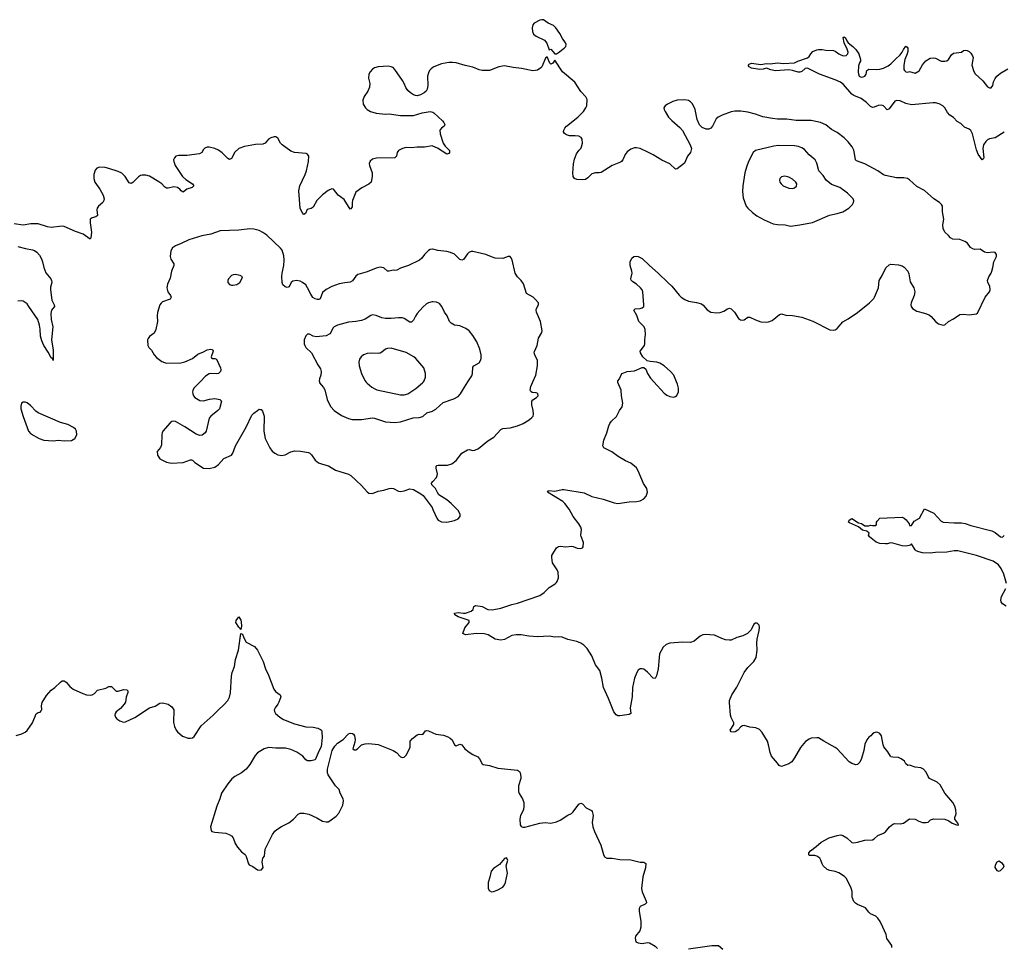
# Model space of a CAD drawing. Header units: inches. Extents: x 1305449 to 1407403, y 744709 to 841554.
# Tile 76 of 114: x 1355551 to 1366150, y 793912 to 803898. Entities that reach past the tile are written whole.
import ezdxf

# ---------------------------------------------------------------- set-up
doc = ezdxf.new("R2010")
doc.units = ezdxf.units.IN
doc.header["$MEASUREMENT"] = 0
for name, color, linetype in [('B3759', 7, 'Continuous'), ('B3769', 7, 'Continuous'), ('B3850', 7, 'Continuous'), ('B3860', 7, 'Continuous')]:
    doc.layers.add(name, color=color, linetype=linetype)

msp = doc.modelspace()

# ---------------------------------------------------------------- linework, layer by layer
at = {"layer": 'B3759', "color": 6}
for points, elevation in [([(1357493, 800000), (1357427, 799930), (1357414, 799906), (1357411, 799890), (1357414, 799870), (1357422, 799850), (1357438, 799830), (1357490, 799799), (1357530, 799796), (1357594, 799814), (1357650, 799819), (1357707, 799810), (1357722, 799790), (1357702, 799710), (1357685, 799690), (1357608, 799630), (1357592, 799610), (1357560, 799470), (1357549, 799450), (1357514, 799426), (1357490, 799423), (1357450, 799435), (1357330, 799515), (1357230, 799572), (1357210, 799576), (1357190, 799571), (1357170, 799557), (1357092, 799470), (1357084, 799450), (1357080, 799430), (1357078, 799322), (1357067, 799293), (1357031, 799249), (1357035, 799210), (1357060, 799170), (1357130, 799134), (1357184, 799124), (1357310, 799131), (1357390, 799161), (1357399, 799159), (1357410, 799157), (1357435, 799130), (1357530, 799069), (1357590, 799065), (1357650, 799082), (1357692, 799110), (1357750, 799173), (1357831, 799210), (1357844, 799230), (1357873, 799310), (1357990, 799511), (1358050, 799639), (1358070, 799662), (1358110, 799692), (1358130, 799705), (1358143, 799703), (1358150, 799701), (1358163, 799683), (1358183, 799630), (1358179, 799470), (1358193, 799390), (1358242, 799290), (1358270, 799254), (1358299, 799230), (1358330, 799215), (1358370, 799207), (1358410, 799213), (1358470, 799247), (1358510, 799255), (1358574, 799254), (1358659, 799239), (1358673, 799233), (1358693, 799213), (1358730, 799155), (1358769, 799129), (1358810, 799112), (1358876, 799096), (1358950, 799050), (1359090, 799007), (1359115, 798990), (1359230, 798884), (1359290, 798815), (1359310, 798802), (1359350, 798799), (1359410, 798824), (1359470, 798832), (1359530, 798851), (1359550, 798853), (1359575, 798850), (1359630, 798822), (1359650, 798818), (1359690, 798826), (1359750, 798846), (1359790, 798840), (1359870, 798795), (1359894, 798774), (1359990, 798648), (1360000, 798626)], 1300), ([(1358777, 800000), (1358779, 799990), (1358820, 799940), (1358834, 799914), (1358861, 799810), (1358877, 799770), (1358901, 799730), (1358937, 799690), (1359016, 799636), (1359090, 799604), (1359130, 799593), (1359230, 799594), (1359350, 799613), (1359370, 799610), (1359490, 799570), (1359590, 799563), (1359650, 799569), (1359787, 799613), (1359850, 799616), (1359890, 799627), (1359935, 799665), (1359995, 799685), (1360000, 799688)], 1400), ([(1359278, 800000), (1359290, 799985), (1359342, 799942), (1359366, 799926), (1359395, 799915), (1359650, 799858), (1359690, 799858), (1359730, 799870), (1359814, 799926), (1359887, 799990), (1359896, 800000)], 1500), ([(1360000, 798878), (1359988, 798890), (1359985, 798910), (1360000, 798928)], 1300), ([(1355513, 796193), (1355575, 796210), (1355610, 796228), (1355630, 796247), (1355690, 796327), (1355730, 796425), (1355750, 796440), (1355770, 796444), (1355782, 796458), (1355788, 796472), (1355786, 796510), (1355793, 796547), (1355839, 796621), (1355890, 796679), (1355931, 796710), (1355990, 796766), (1356010, 796779), (1356030, 796779), (1356050, 796766), (1356090, 796719), (1356126, 796690), (1356230, 796643), (1356271, 796631), (1356310, 796628), (1356330, 796631), (1356356, 796644), (1356390, 796679), (1356477, 796703), (1356510, 796721), (1356538, 796718), (1356590, 796668), (1356610, 796668), (1356670, 796688), (1356703, 796683), (1356714, 796674), (1356715, 796655), (1356697, 796603), (1356689, 796550), (1356677, 796530), (1356637, 796483), (1356590, 796445), (1356580, 796430), (1356576, 796410), (1356582, 796390), (1356597, 796370), (1356630, 796350), (1356670, 796337), (1356690, 796340), (1356790, 796386), (1356950, 796489), (1357010, 796507), (1357060, 796540), (1357090, 796544), (1357150, 796528), (1357190, 796502), (1357212, 796470), (1357208, 796332), (1357217, 796290), (1357235, 796250), (1357250, 796230), (1357305, 796185), (1357365, 796165), (1357390, 796162), (1357410, 796166), (1357430, 796181), (1357503, 796297), (1357633, 796410), (1357690, 796470), (1357750, 796522), (1357790, 796569), (1357810, 796606), (1357821, 796650), (1357831, 796829), (1357838, 796870), (1357864, 796936), (1357875, 797010), (1357907, 797110), (1357930, 797291), (1357950, 797283), (1357964, 797244), (1357990, 797197), (1358077, 797150), (1358110, 797112), (1358173, 796990), (1358197, 796910), (1358230, 796841), (1358285, 796690), (1358306, 796666), (1358355, 796630), (1358360, 796620), (1358363, 796610), (1358340, 796550), (1358330, 796529), (1358300, 796490), (1358292, 796470), (1358293, 796450), (1358305, 796430), (1358350, 796390), (1358390, 796364), (1358510, 796316), (1358630, 796284), (1358710, 796282), (1358762, 796270), (1358790, 796257), (1358799, 796250), (1358804, 796230), (1358806, 796170), (1358797, 796070), (1358775, 796030), (1358730, 795930), (1358690, 795921), (1358650, 795921), (1358630, 795929), (1358599, 795970), (1358533, 796013), (1358470, 796041), (1358414, 796054), (1358310, 796054), (1358230, 796063), (1358181, 796050), (1358110, 796004), (1358085, 795975), (1358030, 795881), (1357989, 795831), (1357939, 795790), (1357868, 795750), (1357836, 795724), (1357793, 795670), (1357725, 795570), (1357707, 795510), (1357673, 795430), (1357605, 795210), (1357611, 795171), (1357620, 795160), (1357650, 795150), (1357770, 795139), (1357807, 795127), (1357830, 795112), (1357849, 795089), (1357870, 795030), (1357894, 794990), (1357940, 794940), (1357979, 794910), (1357990, 794891), (1358014, 794810), (1358021, 794801), (1358062, 794782), (1358110, 794746), (1358130, 794742), (1358154, 794746), (1358172, 794770), (1358162, 794830), (1358170, 794870), (1358186, 794894), (1358193, 794970), (1358274, 795126), (1358299, 795161), (1358320, 795180), (1358368, 795212), (1358449, 795251), (1358497, 795290), (1358550, 795346), (1358570, 795355), (1358610, 795357), (1358664, 795344), (1358750, 795305), (1358810, 795270), (1358850, 795261), (1358870, 795261), (1358890, 795272), (1358958, 795322), (1358985, 795355), (1359030, 795441), (1359036, 795490), (1359032, 795510), (1359002, 795570), (1358989, 795610), (1358950, 795650), (1358872, 795770), (1358865, 795790), (1358865, 795830), (1358915, 796030), (1358942, 796078), (1358971, 796109), (1359033, 796150), (1359090, 796209), (1359110, 796216), (1359134, 796214), (1359146, 796206), (1359155, 796190), (1359162, 796150), (1359160, 796120), (1359136, 796050), (1359150, 796036), (1359170, 796039), (1359189, 796050), (1359229, 796091), (1359270, 796103), (1359310, 796106), (1359410, 796094), (1359573, 796030), (1359606, 796010), (1359650, 795963), (1359670, 795955), (1359690, 795959), (1359710, 795982), (1359747, 796050), (1359756, 796070), (1359755, 796130), (1359779, 796161), (1359830, 796200), (1359850, 796208), (1359890, 796201), (1359919, 796241), (1359930, 796247), (1359950, 796243), (1360000, 796221)], 1200)]:
    msp.add_lwpolyline(points, dxfattribs=dict(at, elevation=elevation))
for points, elevation in [([(1355590, 799781), (1355570, 799770), (1355562, 799738), (1355563, 799710), (1355587, 799627), (1355645, 799470), (1355670, 799441), (1355760, 799390), (1355810, 799371), (1355910, 799364), (1355970, 799371), (1356030, 799366), (1356110, 799367), (1356146, 799390), (1356166, 799430), (1356163, 799470), (1356150, 799490), (1356130, 799507), (1356070, 799539), (1355990, 799562), (1355750, 799665), (1355723, 799683), (1355670, 799740), (1355630, 799772), (1355610, 799780)], 1300), ([(1357930, 797332), (1357925, 797345), (1357910, 797358), (1357878, 797410), (1357881, 797430), (1357910, 797468), (1357930, 797435), (1357934, 797414), (1357939, 797370)], 1200)]:
    msp.add_lwpolyline(points, close=True, dxfattribs=dict(at, elevation=elevation))
at = {"layer": 'B3769', "color": 6}
for points, elevation in [([(1360000, 799688), (1360030, 799704), (1360110, 799777), (1360224, 799816), (1360270, 799841), (1360296, 799870), (1360338, 799942), (1360376, 800000)], 1400), ([(1360000, 798928), (1360036, 798970), (1360046, 798990), (1360049, 799010), (1360033, 799070), (1360034, 799090), (1360042, 799098), (1360056, 799104), (1360157, 799103), (1360204, 799116), (1360250, 799152), (1360311, 799230), (1360370, 799267), (1360390, 799270), (1360430, 799261), (1360450, 799263), (1360490, 799283), (1360590, 799366), (1360656, 799404), (1360732, 799488), (1360750, 799498), (1360830, 799505), (1360910, 799524), (1360970, 799550), (1361034, 799590), (1361065, 799615), (1361077, 799630), (1361082, 799650), (1361079, 799690), (1361063, 799750), (1361065, 799790), (1361074, 799806), (1361113, 799830), (1361132, 799850), (1361130, 799872), (1361110, 799880), (1361066, 799886), (1361054, 799894), (1361046, 799910), (1361054, 799950), (1361076, 800000)], 1300), ([(1364939, 793910), (1364939, 793930), (1364885, 794005), (1364877, 794050), (1364844, 794130), (1364813, 794190), (1364787, 794227), (1364766, 794246), (1364710, 794273), (1364691, 794291), (1364656, 794336), (1364570, 794371), (1364547, 794387), (1364530, 794406), (1364513, 794450), (1364512, 794512), (1364503, 794550), (1364450, 794654), (1364430, 794673), (1364370, 794712), (1364330, 794727), (1364270, 794738), (1364242, 794750), (1364201, 794790), (1364188, 794810), (1364175, 794850), (1364163, 794870), (1364133, 794893), (1364110, 794900), (1364050, 794901), (1364044, 794910), (1364046, 794930), (1364063, 794950), (1364124, 794996), (1364177, 795043), (1364264, 795090), (1364350, 795116), (1364390, 795122), (1364410, 795117), (1364456, 795090), (1364510, 795041), (1364530, 795037), (1364570, 795044), (1364650, 795067), (1364730, 795068), (1364750, 795080), (1364790, 795116), (1364850, 795141), (1364870, 795155), (1364914, 795210), (1364950, 795239), (1364970, 795245), (1365030, 795242), (1365064, 795250), (1365130, 795295), (1365190, 795292), (1365228, 795268), (1365270, 795254), (1365310, 795255), (1365330, 795260), (1365357, 795283), (1365390, 795296), (1365510, 795290), (1365553, 795273), (1365590, 795247), (1365634, 795230), (1365653, 795227), (1365658, 795230), (1365648, 795250), (1365619, 795290), (1365619, 795310), (1365630, 795350), (1365628, 795390), (1365616, 795430), (1365594, 795470), (1365510, 795570), (1365460, 795660), (1365428, 795688), (1365345, 795730), (1365330, 795750), (1365310, 795799), (1365281, 795830), (1365250, 795844), (1365190, 795851), (1365130, 795872), (1365110, 795869), (1365090, 795888), (1365075, 795915), (1365041, 795941), (1365010, 795956), (1364950, 795959), (1364930, 795964), (1364923, 795970), (1364897, 796017), (1364854, 796070), (1364846, 796090), (1364828, 796188), (1364810, 796215), (1364790, 796224), (1364770, 796229), (1364750, 796222), (1364730, 796209), (1364713, 796187), (1364690, 796173), (1364670, 796146), (1364650, 796098), (1364637, 796030), (1364614, 795946), (1364595, 795905), (1364570, 795881), (1364550, 795878), (1364507, 795890), (1364480, 795910), (1364350, 796047), (1364330, 796063), (1364207, 796130), (1364150, 796168), (1364130, 796168), (1364070, 796162), (1364050, 796154), (1364010, 796127), (1363956, 796064), (1363891, 795950), (1363863, 795910), (1363830, 795886), (1363750, 795860), (1363728, 795868), (1363710, 795895), (1363643, 795970), (1363628, 796010), (1363613, 796090), (1363601, 796130), (1363545, 796225), (1363516, 796256), (1363475, 796275), (1363410, 796283), (1363350, 796300), (1363330, 796296), (1363315, 796285), (1363281, 796250), (1363252, 796230), (1363230, 796227), (1363210, 796232), (1363200, 796250), (1363237, 796310), (1363239, 796330), (1363210, 796384), (1363201, 796410), (1363191, 796549), (1363193, 796570), (1363216, 796630), (1363270, 796713), (1363350, 796870), (1363390, 796924), (1363455, 796990), (1363477, 797030), (1363491, 797109), (1363486, 797190), (1363488, 797230), (1363510, 797322), (1363513, 797353), (1363510, 797379), (1363490, 797403), (1363470, 797403), (1363455, 797390), (1363424, 797330), (1363384, 797290), (1363335, 797265), (1363270, 797247), (1363210, 797219), (1363190, 797217), (1363150, 797223), (1363110, 797235), (1363030, 797271), (1362930, 797280), (1362905, 797275), (1362877, 797263), (1362810, 797208), (1362772, 797192), (1362690, 797198), (1362550, 797187), (1362510, 797173), (1362478, 797142), (1362439, 797070), (1362433, 797030), (1362424, 796910), (1362407, 796833), (1362390, 796804), (1362370, 796808), (1362310, 796873), (1362270, 796905), (1362250, 796911), (1362230, 796910), (1362210, 796894), (1362193, 796870), (1362169, 796810), (1362149, 796710), (1362143, 796610), (1362124, 796490), (1362130, 796430), (1362110, 796419), (1362010, 796402), (1361990, 796404), (1361970, 796414), (1361946, 796446), (1361890, 796590), (1361836, 796710), (1361819, 796810), (1361795, 796890), (1361750, 796952), (1361711, 797050), (1361658, 797130), (1361624, 797164), (1361590, 797187), (1361550, 797203), (1361450, 797225), (1361389, 797250), (1361355, 797255), (1361310, 797252), (1361250, 797263), (1361130, 797253), (1361030, 797260), (1360950, 797275), (1360894, 797274), (1360850, 797267), (1360770, 797225), (1360730, 797219), (1360670, 797230), (1360595, 797275), (1360550, 797287), (1360470, 797291), (1360350, 797274), (1360320, 797290), (1360342, 797350), (1360388, 797410), (1360390, 797430), (1360270, 797470), (1360236, 797490), (1360232, 797510), (1360270, 797517), (1360328, 797508), (1360350, 797510), (1360410, 797530), (1360432, 797550), (1360441, 797579), (1360452, 797588), (1360462, 797590), (1360530, 797579), (1360590, 797550), (1360636, 797544), (1360730, 797562), (1360850, 797601), (1360910, 797615), (1361150, 797700), (1361195, 797730), (1361250, 797787), (1361315, 797825), (1361330, 797838), (1361338, 797850), (1361350, 797890), (1361348, 797950), (1361337, 797977), (1361286, 798050), (1361278, 798110), (1361279, 798130), (1361329, 798211), (1361350, 798227), (1361370, 798230), (1361430, 798223), (1361490, 798230), (1361510, 798227), (1361552, 798208), (1361590, 798205), (1361608, 798212), (1361616, 798224), (1361620, 798270), (1361594, 798334), (1361592, 798350), (1361597, 798410), (1361590, 798435), (1361571, 798470), (1361510, 798550), (1361466, 798630), (1361420, 798690), (1361399, 798710), (1361234, 798810), (1361238, 798822), (1361245, 798830), (1361310, 798821), (1361390, 798842), (1361410, 798842), (1361626, 798806), (1361710, 798765), (1361830, 798736), (1361950, 798696), (1361990, 798691), (1362110, 798706), (1362190, 798710), (1362230, 798718), (1362270, 798741), (1362294, 798770), (1362308, 798810), (1362301, 798850), (1362266, 798906), (1362210, 799040), (1362190, 799072), (1362170, 799093), (1362130, 799122), (1362071, 799150), (1361995, 799195), (1361926, 799246), (1361838, 799290), (1361827, 799310), (1361840, 799370), (1361871, 799449), (1361893, 799527), (1361903, 799550), (1361923, 799577), (1361974, 799626), (1362006, 799690), (1362038, 799730), (1362042, 799770), (1362028, 799850), (1362025, 799910), (1361988, 799992), (1361989, 800000)], 1200), ([(1362377, 800000), (1362490, 799879), (1362517, 799857), (1362550, 799840), (1362590, 799834), (1362610, 799840), (1362626, 799854), (1362641, 799890), (1362643, 799930), (1362633, 799973), (1362621, 800000)], 1200), ([(1360000, 798626), (1360043, 798530), (1360057, 798510), (1360091, 798491), (1360150, 798489), (1360230, 798507), (1360270, 798524), (1360293, 798550), (1360294, 798570), (1360274, 798610), (1360194, 798690), (1360150, 798729), (1360064, 798784), (1360047, 798807), (1360028, 798850), (1360000, 798878)], 1300), ([(1366172, 797830), (1366145, 797930), (1366117, 797990), (1366088, 798028), (1366030, 798069), (1365850, 798130), (1365650, 798179), (1365610, 798179), (1365530, 798167), (1365410, 798163), (1365350, 798155), (1365270, 798160), (1365228, 798168), (1365201, 798181), (1365190, 798192), (1365150, 798257), (1365138, 798242), (1365124, 798236), (1365090, 798230), (1365050, 798233), (1364950, 798264), (1364930, 798266), (1364890, 798254), (1364870, 798254), (1364810, 798260), (1364770, 798272), (1364699, 798330), (1364688, 798350), (1364695, 798370), (1364671, 798391), (1364624, 798404), (1364579, 798439), (1364483, 798483), (1364474, 798490), (1364481, 798510), (1364510, 798527), (1364582, 798482), (1364613, 798473), (1364650, 798450), (1364690, 798448), (1364710, 798456), (1364730, 798451), (1364768, 798452), (1364775, 798465), (1364775, 798490), (1364780, 798500), (1364810, 798531), (1365050, 798542), (1365073, 798533), (1365095, 798515), (1365124, 798470), (1365130, 798452), (1365150, 798452), (1365181, 798499), (1365236, 798530), (1365290, 798631), (1365390, 798584), (1365470, 798499), (1365490, 798487), (1365610, 798480), (1365690, 798481), (1365730, 798475), (1365790, 798452), (1366014, 798394), (1366050, 798378), (1366110, 798332), (1366130, 798328), (1366150, 798345)], 1100), ([(1366170, 797584), (1366130, 797610), (1366116, 797630), (1366112, 797650), (1366119, 797690), (1366166, 797774)], 1100), ([(1360000, 796221), (1360030, 796208), (1360114, 796194), (1360158, 796178), (1360184, 796164), (1360205, 796145), (1360230, 796090), (1360250, 796081), (1360290, 796100), (1360310, 796091), (1360344, 796050), (1360390, 796011), (1360428, 795988), (1360483, 795963), (1360502, 795942), (1360530, 795887), (1360540, 795880), (1360610, 795869), (1360699, 795839), (1360910, 795820), (1360930, 795804), (1360938, 795790), (1360946, 795750), (1360945, 795730), (1360920, 795650), (1360919, 795590), (1360926, 795566), (1360963, 795510), (1360978, 795470), (1360979, 795430), (1360974, 795390), (1360942, 795330), (1360936, 795290), (1360939, 795230), (1360950, 795211), (1360966, 795206), (1360990, 795206), (1361151, 795249), (1361206, 795254), (1361270, 795247), (1361330, 795262), (1361370, 795281), (1361450, 795334), (1361490, 795351), (1361510, 795369), (1361570, 795453), (1361590, 795462), (1361610, 795458), (1361650, 795415), (1361706, 795386), (1361715, 795375), (1361723, 795330), (1361715, 795255), (1361721, 795210), (1361738, 795158), (1361806, 795010), (1361836, 794910), (1361847, 794887), (1361873, 794873), (1361930, 794872), (1362010, 794857), (1362130, 794852), (1362230, 794829), (1362270, 794830), (1362290, 794815), (1362288, 794768), (1362257, 794670), (1362246, 794546), (1362250, 794510), (1362296, 794410), (1362298, 794390), (1362285, 794375), (1362230, 794350), (1362220, 794330), (1362220, 794300), (1362239, 794190), (1362239, 794130), (1362226, 794090), (1362181, 794030), (1362175, 794010), (1362182, 793970), (1362210, 793960), (1362250, 793954), (1362310, 793962), (1362330, 793959), (1362390, 793925), (1362418, 793898)], 1200), ([(1362750, 793894), (1363002, 793930), (1363072, 793930), (1363121, 793890)], 1200)]:
    msp.add_lwpolyline(points, dxfattribs=dict(at, elevation=elevation))
at = {"layer": 'B3769', "color": 6, "elevation": 1200}
for points in [[(1360790, 794875), (1360770, 794869), (1360716, 794804), (1360650, 794761), (1360626, 794730), (1360612, 794668), (1360594, 794610), (1360593, 794550), (1360604, 794524), (1360630, 794510), (1360650, 794512), (1360690, 794527), (1360750, 794558), (1360770, 794583), (1360780, 794610), (1360801, 794710), (1360789, 794790), (1360804, 794850)], [(1366090, 794838), (1366070, 794828), (1366050, 794795), (1366048, 794770), (1366070, 794738), (1366090, 794731), (1366110, 794738), (1366141, 794770), (1366149, 794790), (1366130, 794815)]]:
    msp.add_lwpolyline(points, close=True, dxfattribs=at)
at = {"layer": 'B3850', "color": 6}
for points, elevation in [([(1360000, 803385), (1359980, 803370), (1359962, 803350), (1359950, 803326), (1359941, 803290), (1359943, 803190), (1359936, 803150), (1359925, 803130), (1359906, 803110), (1359867, 803090), (1359830, 803080), (1359810, 803081), (1359790, 803090), (1359758, 803110), (1359730, 803135), (1359708, 803168), (1359690, 803211), (1359670, 803244), (1359590, 803363), (1359570, 803382), (1359550, 803391), (1359517, 803397), (1359409, 803391), (1359370, 803379), (1359350, 803366), (1359323, 803337), (1359310, 803310), (1359306, 803270), (1359320, 803210), (1359317, 803170), (1359298, 803130), (1359260, 803070), (1359245, 803030), (1359248, 802990), (1359274, 802950), (1359293, 802930), (1359326, 802910), (1359390, 802892), (1359490, 802882), (1359530, 802884), (1359650, 802867), (1359790, 802867), (1359885, 802895), (1359970, 802910), (1360000, 802901)], 1200), ([(1360000, 802536), (1359990, 802540), (1359910, 802524), (1359830, 802526), (1359770, 802519), (1359710, 802523), (1359670, 802511), (1359629, 802490), (1359613, 802470), (1359607, 802430), (1359590, 802410), (1359391, 802409), (1359350, 802398), (1359324, 802376), (1359314, 802350), (1359316, 802330), (1359345, 802250), (1359345, 802210), (1359334, 802150), (1359310, 802126), (1359233, 802087), (1359170, 802042), (1359134, 801950), (1359129, 801930), (1359130, 801883), (1359117, 801863), (1359110, 801860), (1359044, 801964), (1358980, 802010), (1358930, 802075), (1358910, 802078), (1358870, 802058), (1358810, 802011), (1358749, 801950), (1358710, 801880), (1358690, 801864), (1358647, 801853), (1358629, 801811), (1358610, 801799), (1358590, 801821), (1358569, 801870), (1358555, 802055), (1358567, 802110), (1358624, 802230), (1358637, 802270), (1358659, 802370), (1358663, 802430), (1358650, 802450), (1358636, 802456), (1358510, 802469), (1358470, 802484), (1358378, 802550), (1358360, 802570), (1358330, 802624), (1358310, 802636), (1358290, 802638), (1358254, 802626), (1358230, 802612), (1358193, 802570), (1358170, 802558), (1358090, 802556), (1357970, 802532), (1357910, 802512), (1357868, 802472), (1357830, 802403), (1357810, 802393), (1357790, 802404), (1357730, 802464), (1357690, 802494), (1357650, 802512), (1357590, 802526), (1357570, 802526), (1357544, 802516), (1357530, 802502), (1357512, 802470), (1357486, 802454), (1357350, 802435), (1357265, 802435), (1357233, 802427), (1357216, 802410), (1357208, 802390), (1357209, 802370), (1357226, 802330), (1357305, 802210), (1357339, 802179), (1357410, 802130), (1357424, 802110), (1357408, 802092), (1357350, 802073), (1357310, 802041), (1357290, 802054), (1357274, 802074), (1357250, 802092), (1357210, 802097), (1357150, 802083), (1357130, 802085), (1357110, 802098), (1357080, 802130), (1357050, 802153), (1356950, 802212), (1356910, 802225), (1356870, 802226), (1356850, 802220), (1356830, 802208), (1356770, 802147), (1356750, 802134), (1356730, 802142), (1356688, 802210), (1356650, 802244), (1356610, 802263), (1356510, 802297), (1356470, 802307), (1356409, 802311), (1356381, 802299), (1356362, 802278), (1356349, 802231), (1356348, 802190), (1356361, 802150), (1356414, 802074), (1356448, 802010), (1356459, 801970), (1356456, 801950), (1356446, 801930), (1356399, 801890), (1356384, 801870), (1356381, 801850), (1356389, 801790), (1356370, 801774), (1356330, 801766), (1356311, 801749), (1356308, 801712), (1356324, 801610), (1356318, 801550), (1356310, 801535), (1356234, 801590), (1356150, 801617), (1356030, 801672), (1356010, 801675), (1355890, 801662), (1355850, 801668), (1355750, 801701), (1355670, 801700), (1355590, 801687), (1355490, 801701)], 1200), ([(1360000, 801426), (1359993, 801427), (1359970, 801425), (1359950, 801414), (1359910, 801371), (1359879, 801330), (1359853, 801310), (1359735, 801250), (1359650, 801223), (1359610, 801200), (1359590, 801197), (1359570, 801202), (1359530, 801190), (1359510, 801189), (1359470, 801225), (1359450, 801232), (1359430, 801233), (1359390, 801223), (1359290, 801183), (1359190, 801155), (1359170, 801137), (1359134, 801086), (1359110, 801071), (1359050, 801066), (1358990, 801053), (1358910, 801026), (1358850, 800995), (1358810, 800960), (1358786, 800894), (1358770, 800884), (1358755, 800885), (1358730, 800892), (1358708, 800908), (1358684, 800944), (1358650, 801012), (1358630, 801042), (1358597, 801070), (1358570, 801083), (1358530, 801090), (1358490, 801083), (1358473, 801067), (1358450, 801021), (1358430, 801014), (1358410, 801022), (1358384, 801044), (1358375, 801070), (1358374, 801134), (1358377, 801170), (1358394, 801250), (1358399, 801310), (1358395, 801355), (1358377, 801417), (1358360, 801440), (1358210, 801578), (1358170, 801607), (1358130, 801627), (1358070, 801644), (1358030, 801648), (1357910, 801631), (1357710, 801626), (1357610, 801588), (1357510, 801572), (1357373, 801527), (1357290, 801487), (1357230, 801465), (1357197, 801443), (1357177, 801410), (1357170, 801350), (1357179, 801319), (1357211, 801271), (1357211, 801250), (1357185, 801190), (1357170, 801114), (1357142, 801050), (1357134, 801010), (1357146, 800970), (1357173, 800930), (1357180, 800910), (1357170, 800890), (1357090, 800860), (1357073, 800847), (1357061, 800830), (1357036, 800744), (1357032, 800710), (1357034, 800650), (1357018, 800562), (1356998, 800522), (1356950, 800487), (1356933, 800467), (1356927, 800450), (1356929, 800390), (1356940, 800370), (1356970, 800340), (1356999, 800290), (1357023, 800263), (1357080, 800220), (1357110, 800206), (1357130, 800201), (1357285, 800205), (1357330, 800215), (1357410, 800251), (1357470, 800299), (1357530, 800322), (1357570, 800345), (1357610, 800352), (1357626, 800346), (1357633, 800330), (1357612, 800270), (1357617, 800257), (1357627, 800250), (1357650, 800252), (1357670, 800244), (1357713, 800150), (1357716, 800130), (1357714, 800110), (1357691, 800089), (1357670, 800086), (1357610, 800090), (1357590, 800086), (1357550, 800060), (1357493, 800000)], 1300), ([(1355530, 801457), (1355615, 801435), (1355690, 801422), (1355710, 801414), (1355736, 801396), (1355763, 801363), (1355785, 801325), (1355798, 801290), (1355811, 801230), (1355834, 801174), (1355885, 801110), (1355895, 801090), (1355896, 801070), (1355881, 801019), (1355881, 800990), (1355897, 800877), (1355921, 800830), (1355924, 800810), (1355895, 800770), (1355886, 800734), (1355890, 800670), (1355906, 800590), (1355893, 800453), (1355910, 800341), (1355913, 800267), (1355910, 800229), (1355906, 800246), (1355890, 800257), (1355859, 800319), (1355811, 800390), (1355790, 800441), (1355776, 800490), (1355773, 800567), (1355766, 800610), (1355745, 800670), (1355650, 800812), (1355630, 800838), (1355590, 800867), (1355567, 800873), (1355530, 800866)], 1200), ([(1360000, 800860), (1359990, 800860), (1359950, 800849), (1359930, 800838), (1359890, 800803), (1359830, 800736), (1359810, 800706), (1359790, 800662), (1359770, 800641), (1359750, 800640), (1359690, 800681), (1359670, 800688), (1359630, 800690), (1359550, 800681), (1359490, 800682), (1359450, 800690), (1359390, 800714), (1359350, 800719), (1359330, 800713), (1359270, 800674), (1359230, 800659), (1359170, 800649), (1359090, 800643), (1358972, 800608), (1358936, 800590), (1358923, 800577), (1358902, 800530), (1358890, 800516), (1358850, 800496), (1358743, 800483), (1358710, 800490), (1358670, 800513), (1358650, 800511), (1358630, 800493), (1358615, 800450), (1358615, 800410), (1358620, 800390), (1358632, 800370), (1358692, 800310), (1358761, 800181), (1358790, 800141), (1358797, 800110), (1358791, 800070), (1358778, 800030), (1358775, 800010), (1358777, 800000)], 1400), ([(1359896, 800000), (1359904, 800010), (1359918, 800050), (1359918, 800090), (1359903, 800150), (1359816, 800250), (1359793, 800270), (1359710, 800314), (1359550, 800362), (1359510, 800358), (1359490, 800350), (1359450, 800318), (1359430, 800308), (1359410, 800304), (1359333, 800307), (1359290, 800304), (1359253, 800290), (1359228, 800270), (1359210, 800242), (1359202, 800210), (1359207, 800170), (1359232, 800090), (1359247, 800050), (1359270, 800009), (1359278, 800000)], 1500)]:
    msp.add_lwpolyline(points, dxfattribs=dict(at, elevation=elevation))
at = {"layer": 'B3850', "color": 6, "elevation": 1400}
msp.add_lwpolyline([(1357870, 801154), (1357850, 801153), (1357830, 801145), (1357797, 801110), (1357792, 801090), (1357793, 801070), (1357809, 801049), (1357830, 801041), (1357850, 801040), (1357890, 801047), (1357921, 801070), (1357943, 801110), (1357949, 801130), (1357924, 801144)], close=True, dxfattribs=at)
at = {"layer": 'B3860', "color": 6}
for points, elevation in [([(1361170, 803898), (1361150, 803892), (1361090, 803861), (1361076, 803844), (1361067, 803810), (1361070, 803770), (1361083, 803743), (1361110, 803722), (1361199, 803679), (1361225, 803645), (1361250, 803574), (1361270, 803582), (1361310, 803531), (1361330, 803531), (1361350, 803546), (1361413, 803590), (1361430, 803610), (1361434, 803630), (1361428, 803650), (1361395, 803695), (1361366, 803750), (1361321, 803810), (1361296, 803836), (1361240, 803860), (1361190, 803896)], 1200), ([(1363716, 802544), (1363670, 802537), (1363470, 802490), (1363447, 802470), (1363396, 802370), (1363373, 802310), (1363358, 802250), (1363335, 802110), (1363331, 802050), (1363339, 801979), (1363372, 801892), (1363388, 801870), (1363441, 801821), (1363486, 801786), (1363565, 801745), (1363662, 801702), (1363710, 801693), (1363790, 801689), (1363850, 801675), (1363950, 801689), (1364086, 801714), (1364268, 801792), (1364350, 801810), (1364412, 801830), (1364475, 801870), (1364517, 801910), (1364528, 801930), (1364531, 801949), (1364523, 801970), (1364462, 802030), (1364379, 802090), (1364290, 802125), (1364231, 802170), (1364201, 802221), (1364153, 802270), (1364133, 802353), (1364114, 802390), (1364050, 802442), (1363999, 802499), (1363970, 802520), (1363934, 802534), (1363890, 802540)], 1300), ([(1363787, 802213), (1363752, 802208), (1363734, 802190), (1363730, 802170), (1363735, 802150), (1363748, 802130), (1363770, 802110), (1363830, 802085), (1363870, 802082), (1363890, 802087), (1363913, 802107), (1363915, 802130), (1363906, 802150), (1363870, 802181), (1363830, 802201)], 1400)]:
    msp.add_lwpolyline(points, close=True, dxfattribs=dict(at, elevation=elevation))
for points, elevation in [([(1366150, 802687), (1366053, 802627), (1365990, 802614), (1365970, 802604), (1365950, 802588), (1365927, 802550), (1365920, 802510), (1365928, 802412), (1365924, 802396), (1365910, 802390), (1365870, 802450), (1365850, 802498), (1365809, 802669), (1365790, 802706), (1365770, 802721), (1365722, 802742), (1365681, 802781), (1365643, 802803), (1365604, 802844), (1365563, 802870), (1365538, 802898), (1365508, 802950), (1365487, 802970), (1365450, 802992), (1365410, 803003), (1365384, 803004), (1365150, 802981), (1365090, 802996), (1365030, 803024), (1364992, 803028), (1364970, 803020), (1364910, 802940), (1364890, 802927), (1364851, 802971), (1364830, 802979), (1364793, 802973), (1364750, 802956), (1364730, 802954), (1364710, 802963), (1364668, 803008), (1364609, 803049), (1364530, 803083), (1364510, 803097), (1364419, 803199), (1364386, 803226), (1364330, 803251), (1364159, 803310), (1364030, 803375), (1364006, 803374), (1363970, 803342), (1363950, 803332), (1363930, 803334), (1363870, 803352), (1363830, 803357), (1363686, 803346), (1363637, 803357), (1363590, 803377), (1363554, 803366), (1363517, 803363), (1363430, 803375), (1363402, 803390), (1363393, 803410), (1363402, 803418), (1363430, 803429), (1363530, 803417), (1363590, 803428), (1363630, 803423), (1363707, 803433), (1363772, 803428), (1363890, 803435), (1363927, 803453), (1364030, 803489), (1364050, 803502), (1364066, 803530), (1364090, 803556), (1364130, 803573), (1364150, 803577), (1364190, 803577), (1364230, 803569), (1364310, 803568), (1364330, 803560), (1364369, 803529), (1364390, 803518), (1364418, 803510), (1364448, 803512), (1364465, 803530), (1364468, 803550), (1364460, 803580), (1364426, 803650), (1364415, 803705), (1364426, 803714), (1364442, 803702), (1364454, 803670), (1364469, 803649), (1364518, 803610), (1364550, 803578), (1364583, 803530), (1364602, 803470), (1364603, 803450), (1364590, 803434), (1364579, 803401), (1364578, 803330), (1364589, 803290), (1364610, 803280), (1364630, 803282), (1364650, 803291), (1364663, 803310), (1364670, 803351), (1364690, 803367), (1364770, 803361), (1364810, 803365), (1364850, 803377), (1364899, 803401), (1364930, 803424), (1364974, 803470), (1365030, 803518), (1365051, 803550), (1365063, 803577), (1365090, 803612), (1365103, 803603), (1365110, 803591), (1365110, 803555), (1365105, 803530), (1365080, 803470), (1365067, 803410), (1365070, 803362), (1365075, 803350), (1365090, 803336), (1365110, 803333), (1365130, 803342), (1365190, 803322), (1365232, 803348), (1365270, 803412), (1365304, 803456), (1365350, 803483), (1365390, 803489), (1365410, 803483), (1365470, 803451), (1365510, 803450), (1365530, 803456), (1365550, 803470), (1365580, 803520), (1365603, 803537), (1365689, 803550), (1365710, 803567), (1365730, 803570), (1365750, 803567), (1365770, 803555), (1365790, 803539), (1365808, 803510), (1365813, 803490), (1365812, 803470), (1365802, 803410), (1365822, 803342), (1365836, 803316), (1365920, 803240), (1365970, 803175), (1365990, 803164), (1366010, 803164), (1366025, 803190), (1366034, 803230), (1366050, 803266), (1366071, 803289), (1366110, 803321), (1366186, 803370)], 1100), ([(1362621, 800000), (1362591, 800070), (1362558, 800110), (1362490, 800170), (1362441, 800201), (1362410, 800211), (1362337, 800217), (1362307, 800227), (1362259, 800270), (1362234, 800310), (1362230, 800330), (1362275, 800390), (1362280, 800410), (1362279, 800450), (1362287, 800510), (1362284, 800564), (1362272, 800590), (1362215, 800650), (1362195, 800715), (1362161, 800770), (1362176, 800784), (1362230, 800789), (1362250, 800795), (1362268, 800810), (1362271, 800830), (1362257, 800970), (1362251, 800990), (1362235, 801010), (1362190, 801050), (1362150, 801076), (1362134, 801094), (1362131, 801110), (1362144, 801170), (1362142, 801190), (1362124, 801250), (1362123, 801290), (1362140, 801330), (1362161, 801350), (1362186, 801354), (1362210, 801350), (1362250, 801328), (1362330, 801250), (1362423, 801170), (1362527, 801067), (1362572, 801030), (1362650, 800933), (1362673, 800910), (1362710, 800885), (1362750, 800869), (1362835, 800855), (1362890, 800840), (1362910, 800825), (1362953, 800773), (1362990, 800748), (1363050, 800741), (1363090, 800746), (1363130, 800760), (1363170, 800786), (1363190, 800792), (1363210, 800787), (1363246, 800750), (1363290, 800682), (1363310, 800668), (1363330, 800663), (1363350, 800668), (1363390, 800694), (1363410, 800694), (1363470, 800667), (1363530, 800647), (1363590, 800643), (1363610, 800646), (1363650, 800661), (1363730, 800724), (1363750, 800730), (1363797, 800717), (1363870, 800714), (1363970, 800695), (1364090, 800653), (1364270, 800558), (1364306, 800554), (1364330, 800559), (1364350, 800573), (1364410, 800644), (1364470, 800678), (1364570, 800745), (1364698, 800850), (1364744, 800896), (1364754, 800910), (1364795, 801010), (1364803, 801090), (1364812, 801110), (1364836, 801144), (1364875, 801225), (1364910, 801260), (1364930, 801266), (1365010, 801259), (1365050, 801248), (1365073, 801233), (1365110, 801190), (1365122, 801162), (1365137, 801077), (1365175, 801010), (1365186, 800970), (1365181, 800930), (1365148, 800850), (1365145, 800830), (1365149, 800810), (1365162, 800790), (1365210, 800759), (1365290, 800740), (1365340, 800720), (1365363, 800703), (1365410, 800650), (1365443, 800623), (1365490, 800608), (1365510, 800613), (1365550, 800650), (1365603, 800677), (1365670, 800724), (1365710, 800727), (1365770, 800720), (1365849, 800731), (1365861, 800739), (1365943, 800910), (1365991, 800969), (1365999, 800990), (1365994, 801030), (1365974, 801070), (1365970, 801090), (1365982, 801130), (1366010, 801170), (1366017, 801190), (1366028, 801230), (1366036, 801290), (1366065, 801350), (1366065, 801370), (1366050, 801391), (1366030, 801394), (1365970, 801387), (1365937, 801397), (1365890, 801427), (1365830, 801425), (1365810, 801431), (1365787, 801447), (1365753, 801493), (1365725, 801510), (1365670, 801533), (1365594, 801534), (1365570, 801548), (1365550, 801573), (1365510, 801610), (1365493, 801650), (1365489, 801690), (1365499, 801750), (1365485, 801830), (1365483, 801890), (1365475, 801910), (1365454, 801930), (1365390, 801971), (1365290, 802058), (1365210, 802104), (1365130, 802175), (1365107, 802187), (1365070, 802197), (1364990, 802196), (1364870, 802219), (1364850, 802228), (1364790, 802270), (1364647, 802347), (1364557, 802377), (1364547, 802390), (1364539, 802459), (1364530, 802495), (1364511, 802531), (1364470, 802584), (1364426, 802626), (1364350, 802685), (1364290, 802717), (1364230, 802767), (1364173, 802793), (1364070, 802814), (1363910, 802811), (1363810, 802826), (1363710, 802827), (1363653, 802833), (1363551, 802851), (1363470, 802881), (1363390, 802904), (1363315, 802915), (1363250, 802914), (1363210, 802906), (1363112, 802870), (1363070, 802850), (1363048, 802830), (1363007, 802753), (1362990, 802730), (1362970, 802720), (1362939, 802719), (1362896, 802736), (1362867, 802767), (1362845, 802825), (1362823, 802930), (1362792, 802992), (1362773, 803013), (1362750, 803029), (1362710, 803036), (1362630, 803033), (1362581, 803019), (1362526, 802990), (1362499, 802970), (1362486, 802950), (1362488, 802930), (1362498, 802910), (1362536, 802850), (1362570, 802812), (1362657, 802737), (1362684, 802704), (1362767, 802550), (1362781, 802510), (1362772, 802470), (1362740, 802430), (1362706, 802354), (1362630, 802292), (1362610, 802288), (1362550, 802348), (1362464, 802384), (1362370, 802444), (1362320, 802470), (1362230, 802510), (1362190, 802518), (1362170, 802517), (1362130, 802504), (1362090, 802475), (1362070, 802448), (1362044, 802390), (1362030, 802371), (1362017, 802363), (1361928, 802330), (1361810, 802254), (1361790, 802249), (1361750, 802250), (1361710, 802238), (1361666, 802194), (1361643, 802177), (1361607, 802173), (1361550, 802178), (1361525, 802190), (1361510, 802210), (1361507, 802247), (1361512, 802348), (1361524, 802396), (1361546, 802454), (1361569, 802491), (1361590, 802513), (1361598, 802530), (1361608, 802570), (1361607, 802610), (1361595, 802630), (1361570, 802644), (1361530, 802649), (1361470, 802649), (1361438, 802658), (1361414, 802674), (1361406, 802690), (1361407, 802710), (1361418, 802730), (1361438, 802750), (1361560, 802850), (1361619, 802910), (1361647, 802950), (1361655, 802970), (1361658, 803038), (1361646, 803066), (1361590, 803125), (1361526, 803226), (1361395, 803335), (1361310, 803462), (1361290, 803429), (1361270, 803419), (1361259, 803430), (1361230, 803498), (1361210, 803482), (1361170, 803390), (1361161, 803379), (1361124, 803356), (1361074, 803346), (1360953, 803373), (1360864, 803384), (1360770, 803401), (1360710, 803390), (1360610, 803350), (1360530, 803350), (1360497, 803357), (1360428, 803388), (1360345, 803405), (1360250, 803434), (1360210, 803438), (1360170, 803436), (1360090, 803424), (1360010, 803392), (1360000, 803385)], 1200), ([(1360000, 802901), (1360010, 802897), (1360101, 802810), (1360118, 802790), (1360128, 802770), (1360121, 802750), (1360090, 802730), (1360075, 802710), (1360076, 802670), (1360109, 802569), (1360130, 802537), (1360177, 802490), (1360179, 802470), (1360170, 802458), (1360150, 802450), (1360050, 802514), (1360000, 802536)], 1200), ([(1361076, 800000), (1361108, 800072), (1361126, 800170), (1361124, 800230), (1361095, 800290), (1361090, 800310), (1361093, 800327), (1361123, 800390), (1361136, 800470), (1361170, 800530), (1361174, 800550), (1361159, 800650), (1361115, 800750), (1361112, 800770), (1361114, 800790), (1361136, 800830), (1361134, 800850), (1361101, 800890), (1361077, 800910), (1361008, 800950), (1360973, 801053), (1360950, 801090), (1360911, 801130), (1360884, 801170), (1360853, 801313), (1360839, 801339), (1360830, 801347), (1360810, 801349), (1360750, 801328), (1360671, 801331), (1360630, 801344), (1360570, 801371), (1360430, 801402), (1360410, 801402), (1360387, 801393), (1360370, 801377), (1360330, 801318), (1360310, 801309), (1360290, 801317), (1360230, 801374), (1360190, 801391), (1360150, 801402), (1360053, 801413), (1360000, 801426)], 1300), ([(1360376, 800000), (1360417, 800063), (1360427, 800090), (1360430, 800156), (1360441, 800170), (1360496, 800204), (1360513, 800230), (1360519, 800250), (1360520, 800290), (1360505, 800350), (1360473, 800430), (1360430, 800499), (1360390, 800547), (1360354, 800574), (1360290, 800601), (1360230, 800609), (1360194, 800630), (1360179, 800650), (1360153, 800710), (1360124, 800750), (1360095, 800810), (1360070, 800842), (1360037, 800857), (1360000, 800860)], 1400), ([(1361989, 800000), (1361990, 800010), (1362007, 800033), (1362024, 800076), (1362036, 800090), (1362090, 800110), (1362170, 800118), (1362250, 800152), (1362270, 800155), (1362290, 800137), (1362309, 800090), (1362340, 800040), (1362377, 800000)], 1200)]:
    msp.add_lwpolyline(points, dxfattribs=dict(at, elevation=elevation))

doc.saveas('drawing.dxf')
